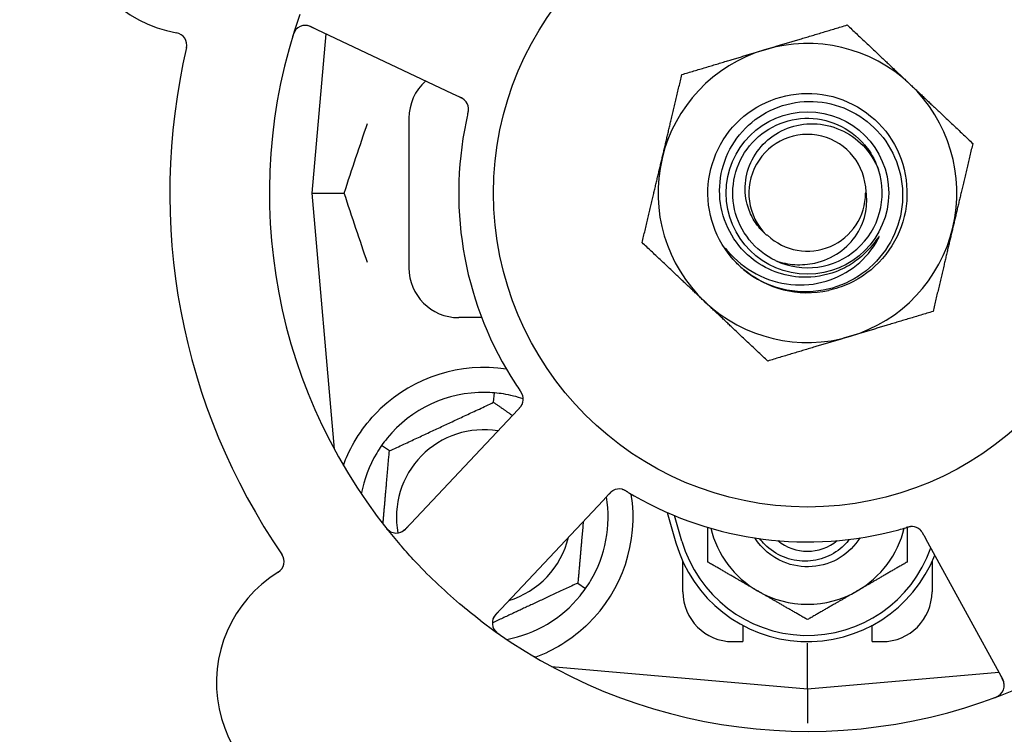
# Model space of a CAD drawing. Header units: inches. Extents: x 18 to 846, y -44 to 561.
# Tile 74 of 256: x 110.95 to 113.42, y 165.84 to 167.63. Entities that reach past the tile are written whole.
import ezdxf

# ---------------------------------------------------------------- set-up
doc = ezdxf.new("R2010")
doc.units = ezdxf.units.IN
doc.header["$LTSCALE"] = 24
doc.header["$MEASUREMENT"] = 0
doc.layers.add('Dimension (ANSI)', color=7, linetype='Continuous', lineweight=25)
doc.layers.add('Visible (ANSI)', color=7, linetype='Continuous', lineweight=30)
doc.styles.add('Note Text (ANSI)', font='tahoma.ttf')
doc.dimstyles.new('SB Fraction-16 (ANSI)', dxfattribs={"dimscale": 24, "dimtxt": 0.125, "dimasz": 0.098425, "dimexe": 0.125, "dimexo": 0.0625, "dimgap": 0.031496, "dimtad": 0, "dimtih": 1, "dimtoh": 1, "dimdec": 4, "dimrnd": 1e-08, "dimzin": 0, "dimdsep": 46, "dimlunit": 5, "dimtxsty": 'Note Text (ANSI)', "dimcen": 0.09, "dimdle": 0.393701, "dimclrd": 256, "dimclre": 256, "dimclrt": 256, "dimadec": 0, "dimazin": 3, "dimtfac": 0.96, "dimtofl": 0, "dimtmove": 0, "dimatfit": 3, "dimfxl": 1, "dimfrac": 2, "dimtolj": 1, "dimtzin": 12, "dimlwd": -1, "dimlwe": -1, "dimarcsym": 0})

# ---------------------------------------------------------------- blocks, each defined once
blk = doc.blocks.new('*D15')
at = {"layer": 'Defpoints', "color": 0, "transparency": 16777216}
for p in [(121.8191, 380.5815), (46.5863, 92.8698), (88.6941, 92.8698)]:
    blk.add_point(p, dxfattribs=at)
at = {"layer": 'Dimension (ANSI)', "transparency": 16777216}
for p, q in [((120.3191, 380.5815), (43.5863, 380.5815)), ((46.5863, 378.2193), (46.5863, 242.3754)), ((46.5863, 95.232), (46.5863, 237.0759)), ((87.1941, 92.8698), (43.5863, 92.8698))]:
    blk.add_line(p, q, dxfattribs=at)
for points in [[(46.1926, 378.2193), (46.98, 378.2193), (46.5863, 380.5815)], [(46.1926, 95.232), (46.98, 95.232), (46.5863, 92.8698)]]:
    blk.add_solid(points, dxfattribs=at)
at = {"layer": 'Dimension (ANSI)', "transparency": 16777216, "insert": (37.4463, 241.6195), "char_height": 3, "attachment_point": 1, "style": 'Note Text (ANSI)'}
blk.add_mtext('\\A1;287 11/16', dxfattribs=at)

msp = doc.modelspace()

# ---------------------------------------------------------------- linework, layer by layer
at = {"layer": 'Visible (ANSI)'}
for p, q in [((111.68321, 167.61697), (112.03847, 167.44891)), ((111.72107, 167.59906), (111.68611, 167.19953)), ((112.03847, 167.44891), (112.05646, 167.4404)), ((111.92986, 167.38703), (111.92986, 167.01203)), ((111.68611, 167.19953), (111.76758, 167.19953)), ((111.68611, 167.19953), (111.74228, 166.55755)), ((112.11257, 166.88703), (112.05486, 166.88703)), ((112.14252, 166.67461), (112.1446, 166.69834)), ((112.20423, 166.65699), (112.1906, 166.64253)), ((112.1906, 166.64253), (111.92098, 166.35659)), ((111.88089, 166.55261), (111.86138, 166.56628)), ((112.41724, 166.42884), (112.43089, 166.44331)), ((112.14762, 166.14289), (112.41724, 166.42884)), ((112.57753, 166.39861), (112.59986, 166.32203)), ((112.61486, 166.32641), (112.59611, 166.39068)), ((113.22162, 166.34176), (113.23116, 166.32433)), ((113.23116, 166.32433), (113.41979, 165.97955)), ((112.61736, 166.19953), (112.61736, 166.27508)), ((113.24236, 166.27508), (113.24236, 166.19953)), ((112.35383, 166.22146), (112.37335, 166.20779)), ((112.76736, 166.11537), (112.76736, 166.07453)), ((113.09236, 166.07453), (113.09236, 166.11537)), ((112.74236, 166.07453), (112.76736, 166.07453)), ((112.92986, 165.95578), (112.92986, 166.07037)), ((113.09236, 166.07453), (113.11736, 166.07453)), ((112.28788, 166.01195), (112.92986, 165.95578)), ((112.29111, 166.01167), (112.29111, 166.01021)), ((112.92986, 165.95578), (113.40982, 165.99777)), ((112.92986, 165.95578), (112.92986, 165.86979))]:
    msp.add_line(p, q, dxfattribs=at)
for radius in [0.7875, 0.20385]:
    msp.add_circle((112.92986, 167.19953), radius, dxfattribs=at)
for centre, radius, start, end in [((112.92986, 167.19953), 1.35, 16.62287, 76.74397), ((111.40443, 167.92114), 0.325, 49.56477, 259.80207), ((112.92986, 167.19953), 0.875, 24.19111, 69.17573), ((112.92986, 167.19953), 1.35, 160.62287, 220.74397), ((111.66985, 167.58872), 0.03125, 64.68342, 162.83549), ((111.34136, 167.57052), 0.03125, 346.85452, 79.80207), ((112.92986, 167.19953), 0.375, 46.68342, 106.68342), ((112.92986, 167.19953), 1.6, 166.81714, 214.5497), ((112.92986, 167.19953), 0.375, 106.68342, 166.68342), ((112.05486, 167.38703), 0.125, 131.64189, 180), ((112.92986, 167.19953), 0.375, 346.68342, 46.68342), ((112.04831, 167.40968), 0.03125, 5.46904, 47.46837), ((112.92986, 167.19953), 0.875, 168.19111, 213.17573), ((112.92986, 167.19953), 0.14696, 1.25861, 225.29572), ((112.92986, 167.19953), 0.375, 166.68342, 226.68342), ((112.92986, 167.19953), 0.1875, 244.71096, 18.15663), ((112.92986, 167.19953), 0.14583, 226.55117, 0.00317), ((112.92986, 167.19953), 0.375, 286.68342, 346.68342), ((112.05486, 167.01203), 0.125, 180, 270), ((112.92986, 167.19953), 0.25, 226.19222, 229.96044), ((112.92986, 167.19953), 0.25, 229.96044, 282.10596), ((112.92986, 167.19953), 0.375, 226.68342, 286.68342), ((112.11736, 166.38703), 0.375, 81.21293, 133.75453), ((112.11736, 166.38703), 0.3125, 89.15807, 140.84193), ((112.11736, 166.38703), 0.3125, 71.46237, 80.84193), ((112.18547, 166.68265), 0.03125, 334.67765, 16.13682), ((112.11736, 166.38703), 0.21875, 80.57954, 190.53406), ((112.11736, 166.38703), 0.3125, 149.15807, 169.28378), ((112.45758, 166.42607), 0.03125, 77.46904, 119.46837), ((112.11736, 166.38703), 0.375, 314.27762, 8.78707), ((112.11736, 166.38703), 0.3125, 329.15807, 9.35248), ((112.92986, 167.19953), 0.875, 240.19111, 285.17573), ((111.89825, 166.37803), 0.03125, 218.53135, 316.68342), ((112.92986, 166.41828), 0.25, 193.73904, 240), ((112.92986, 166.41828), 0.25, 300, 346.26096), ((113.19142, 166.33185), 0.03125, 46.67765, 88.13682), ((112.11736, 166.38703), 0.21875, 286.71618, 346.65066), ((112.92986, 166.41828), 0.34375, 196.2602, 338.3076), ((112.92986, 166.41828), 0.32812, 196.2602, 340.60541), ((112.92986, 166.41828), 0.11727, 230.56429, 309.43571), ((111.5857, 166.27529), 0.03125, 301.56477, 34.51231), ((111.77219, 165.97175), 0.325, 121.56477, 331.80207), ((112.11736, 166.38703), 0.3125, 280.71622, 320.84193), ((112.74236, 166.19953), 0.125, 180, 270), ((112.92986, 166.41828), 0.25, 240, 300), ((113.11736, 166.19953), 0.125, 270, 0), ((112.17036, 166.12145), 0.03125, 136.68342, 234.83549), ((112.92986, 167.19953), 1.35, 232.62287, 292.74397), ((113.39237, 165.96455), 0.03125, 290.53135, 28.68342)]:
    msp.add_arc(centre, radius, start, end, dxfattribs=at)
for points, knots in [([(111.69054, 167.6135), (111.68969, 167.6139), (111.68883, 167.61431), (111.68548, 167.61586), (111.68298, 167.61692), (111.67868, 167.61843), (111.6768, 167.61895), (111.67368, 167.6196), (111.67224, 167.61979), (111.66997, 167.61993), (111.66911, 167.61994), (111.66821, 167.61992), (111.66802, 167.61991), (111.66785, 167.6199)], [0, 0, 0, 0, 0.007248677, 0.007248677, 0.028564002, 0.028564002, 0.047482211, 0.047482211, 0.065361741, 0.065361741, 0.076705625, 0.076705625, 0.079955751, 0.079955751, 0.079955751, 0.079955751]), ([(111.64697, 167.61001), (111.64678, 167.60979), (111.64654, 167.60952), (111.64577, 167.6086), (111.64521, 167.60785), (111.64404, 167.60611), (111.64338, 167.60503), (111.64238, 167.60308), (111.64207, 167.60245), (111.64133, 167.60085), (111.6409, 167.59984), (111.64004, 167.59766), (111.63962, 167.59648), (111.63899, 167.59462), (111.63876, 167.59391), (111.63833, 167.59253), (111.63812, 167.59185), (111.63791, 167.59116)], [0.051298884, 0.051298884, 0.051298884, 0.051298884, 0.057269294, 0.057269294, 0.069785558, 0.069785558, 0.083632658, 0.083632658, 0.089458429, 0.089458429, 0.097820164, 0.097820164, 0.107290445, 0.107290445, 0.113094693, 0.113094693, 0.118968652, 0.118968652, 0.118968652, 0.118968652]), ([(112.7568, 167.01912), (112.70614, 167.06771), (112.67748, 167.13843), (112.68003, 167.20858), (112.68257, 167.27871), (112.71624, 167.34715), (112.77026, 167.39195), (112.82425, 167.43675), (112.89771, 167.45719), (112.96708, 167.44675), (113.03807, 167.43606), (113.10356, 167.39313), (113.14169, 167.33231), (113.17942, 167.2721), (113.18973, 167.19542), (113.16923, 167.12739), (113.14875, 167.05944), (113.09788, 167.00127), (113.03326, 166.97192), (113.01694, 166.96451), (112.99981, 166.95896), (112.98228, 166.95529)], [5.2445607, 5.2445607, 5.2445607, 5.2445607, 6.086966, 6.086966, 6.086966, 6.9291128, 6.9291128, 6.9291128, 7.7710085, 7.7710085, 7.7710085, 8.6324711, 8.6324711, 8.6324711, 9.4850832, 9.4850832, 9.4850832, 10.3367446, 10.3367446, 10.3367446, 10.5518672, 10.5518672, 10.5518672, 10.5518672]), ([(112.07036, 167.43183), (112.0703, 167.43189), (112.07022, 167.43196), (112.07, 167.43217), (112.06984, 167.43232), (112.0691, 167.433), (112.06838, 167.4336), (112.06656, 167.43496), (112.06537, 167.43575), (112.06285, 167.43723), (112.06151, 167.43794), (112.05956, 167.43891), (112.05895, 167.43921), (112.05802, 167.43966), (112.05771, 167.43981), (112.0571, 167.4401), (112.0568, 167.44024), (112.0565, 167.44038)], [0.038929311, 0.038929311, 0.038929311, 0.038929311, 0.040726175, 0.040726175, 0.043941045, 0.043941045, 0.054249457, 0.054249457, 0.066768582, 0.066768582, 0.078206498, 0.078206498, 0.083402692, 0.083402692, 0.086046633, 0.086046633, 0.088630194, 0.088630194, 0.088630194, 0.088630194]), ([(112.06978, 167.4324), (112.06978, 167.4324), (112.06978, 167.4324), (112.06973, 167.43245), (112.06956, 167.4326), (112.06905, 167.43306), (112.06864, 167.43342), (112.06769, 167.43418), (112.06716, 167.43458), (112.06646, 167.43507), (112.06628, 167.43519), (112.06495, 167.43607), (112.06337, 167.437), (112.06075, 167.43834), (112.05996, 167.43873), (112.05872, 167.43933), (112.05829, 167.43953), (112.05741, 167.43995), (112.05695, 167.44017), (112.0565, 167.44038)], [0.028019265, 0.028019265, 0.028019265, 0.028019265, 0.028672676, 0.028672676, 0.033062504, 0.033062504, 0.040781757, 0.040781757, 0.051074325, 0.051074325, 0.054504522, 0.054504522, 0.07506277, 0.07506277, 0.083066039, 0.083066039, 0.087153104, 0.087153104, 0.091266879, 0.091266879, 0.091266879, 0.091266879]), ([(112.91708, 166.9883), (112.89359, 166.98907), (112.8704, 166.99375), (112.82629, 167.01055), (112.80569, 167.02262), (112.76581, 167.05586), (112.74791, 167.078), (112.7214, 167.12813), (112.71316, 167.1557), (112.70762, 167.21272), (112.71049, 167.24165), (112.72719, 167.29708), (112.74097, 167.32301), (112.77785, 167.36839), (112.80067, 167.38734), (112.85254, 167.41561), (112.88113, 167.42455), (112.94044, 167.43107), (112.97058, 167.42846), (113.02848, 167.4118), (113.05565, 167.39781), (113.10334, 167.36004), (113.12335, 167.33655), (113.15342, 167.28299), (113.1631, 167.25338), (113.17065, 167.19182), (113.16834, 167.16045), (113.15179, 167.10007), (113.13761, 167.07167), (113.09901, 167.02162), (113.07488, 167.00054), (113.01966, 166.96861), (112.98904, 166.95817), (112.95729, 166.95386)], [-3.5801326, -3.5801326, -3.5801326, -3.5801326, -3.4004535, -3.4004535, -3.2191752, -3.2191752, -3.0035583, -3.0035583, -2.7857358, -2.7857358, -2.5657084, -2.5657084, -2.3434763, -2.3434763, -2.1190401, -2.1190401, -1.8924003, -1.8924003, -1.6635571, -1.6635571, -1.4325112, -1.4325112, -1.1992628, -1.1992628, -0.9638125, -0.9638125, -0.7261606, -0.7261606, -0.4863077, -0.4863077, -0.244254, -0.244254, 0, 0, 0, 0]), ([(112.07736, 167.39667), (112.07725, 167.39621), (112.07714, 167.39571), (112.07701, 167.39517), (112.07592, 167.3904), (112.07448, 167.38386), (112.07338, 167.3786)], [0.48080563, 0.48080563, 0.48080563, 0.48080563, 0.5329828, 0.5329828, 0.5329828, 1, 1, 1, 1]), ([(112.07737, 167.39671), (112.07743, 167.397), (112.0775, 167.39729), (112.07768, 167.39808), (112.07779, 167.39858), (112.07814, 167.40013), (112.07837, 167.4012), (112.07879, 167.40343), (112.07899, 167.40462), (112.07931, 167.40696), (112.07941, 167.40808), (112.07952, 167.41029), (112.0795, 167.41129), (112.07943, 167.41253), (112.0794, 167.41286), (112.07937, 167.41312)], [0.001596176, 0.001596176, 0.001596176, 0.001596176, 0.003937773, 0.003937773, 0.007842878, 0.007842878, 0.016055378, 0.016055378, 0.025513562, 0.025513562, 0.03719134, 0.03719134, 0.0541939, 0.0541939, 0.061558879, 0.061558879, 0.061558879, 0.061558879]), ([(112.07737, 167.39671), (112.07749, 167.39724), (112.07761, 167.39777), (112.07786, 167.39883), (112.07798, 167.39936), (112.07837, 167.40114), (112.07862, 167.40239), (112.07899, 167.40443), (112.07912, 167.40527), (112.07937, 167.4072), (112.07945, 167.40821), (112.07953, 167.41001), (112.07953, 167.41082), (112.07947, 167.4121), (112.07943, 167.41264), (112.07939, 167.41295), (112.07939, 167.413), (112.07939, 167.41301), (112.07939, 167.41301), (112.07939, 167.41301)], [0, 0, 0, 0, 0.004180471, 0.004180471, 0.008305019, 0.008305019, 0.018114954, 0.018114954, 0.025612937, 0.025612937, 0.036850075, 0.036850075, 0.047489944, 0.047489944, 0.05608938, 0.05608938, 0.05828692, 0.05828692, 0.058652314, 0.058652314, 0.058652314, 0.058652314]), ([(112.84976, 167.03), (112.79848, 167.05423), (112.75944, 167.10294), (112.74696, 167.15828), (112.73448, 167.2136), (112.74882, 167.27435), (112.78473, 167.31825), (112.82057, 167.36206), (112.87711, 167.38815), (112.9337, 167.38699), (112.99039, 167.38583), (113.04591, 167.35734), (113.07991, 167.31196), (113.09214, 167.29565), (113.10148, 167.27728), (113.10776, 167.2579)], [5.153766, 5.153766, 5.153766, 5.153766, 6.061332, 6.061332, 6.061332, 6.968806, 6.968806, 6.968806, 7.8744508, 7.8744508, 7.8744508, 8.7817425, 8.7817425, 8.7817425, 9.107885, 9.107885, 9.107885, 9.107885]), ([(112.82648, 167.09508), (112.8173, 167.10288), (112.80911, 167.11179), (112.79427, 167.13247), (112.78796, 167.14435), (112.77626, 167.17579), (112.77304, 167.19588), (112.77443, 167.23673), (112.77923, 167.25709), (112.79652, 167.29538), (112.80904, 167.31285), (112.84042, 167.34246), (112.85913, 167.35416), (112.90048, 167.37002), (112.92279, 167.37382), (112.9682, 167.37273), (112.99084, 167.36764), (113.03346, 167.34891), (113.05293, 167.33526), (113.08602, 167.30092), (113.09915, 167.2804), (113.10803, 167.25796)], [-1.5503297, -1.5503297, -1.5503297, -1.5503297, -1.4577971, -1.4577971, -1.3550285, -1.3550285, -1.200467, -1.200467, -1.0416694, -1.0416694, -0.8786368, -0.8786368, -0.7113708, -0.7113708, -0.5398726, -0.5398726, -0.3641439, -0.3641439, -0.1841858, -0.1841858, 0, 0, 0, 0]), ([(112.84976, 167.03), (112.86549, 167.02452), (112.88188, 167.02117), (112.91526, 167.01903), (112.93209, 167.02029), (112.97044, 167.02879), (112.99124, 167.03782), (113.02726, 167.06297), (113.04234, 167.07853), (113.06495, 167.11383), (113.07258, 167.13302), (113.07915, 167.16957), (113.07938, 167.18634), (113.07678, 167.20276)], [-0.89666376, -0.89666376, -0.89666376, -0.89666376, -0.7697294, -0.7697294, -0.64162523, -0.64162523, -0.47009117, -0.47009117, -0.30597672, -0.30597672, -0.14928046, -0.14928046, -0.02134877, -0.02134877, -0.02134877, -0.02134877]), ([(112.73005, 167.05399), (112.74988, 167.03065), (112.77388, 167.01121), (112.82809, 166.98229), (112.85784, 166.97318), (112.91825, 166.96715), (112.94828, 166.96996), (113.00465, 166.98685), (113.03052, 167.00044), (113.07476, 167.03636), (113.0929, 167.05805), (113.10628, 167.08266)], [-1.1317323, -1.1317323, -1.1317323, -1.1317323, -0.8984595, -0.8984595, -0.6634575, -0.6634575, -0.435379, -0.435379, -0.2142259, -0.2142259, 0, 0, 0, 0]), ([(113.10628, 167.08266), (113.10708, 167.08413), (113.10794, 167.08579), (113.10891, 167.0879), (113.10933, 167.08888), (113.10957, 167.08969), (113.10961, 167.08985), (113.10963, 167.09003), (113.10963, 167.09008), (113.10962, 167.09015), (113.10961, 167.09017), (113.10959, 167.0902), (113.10958, 167.09021), (113.10955, 167.09023), (113.10954, 167.09023), (113.1095, 167.09023), (113.10947, 167.09022), (113.1094, 167.09019), (113.10935, 167.09016), (113.10916, 167.09002), (113.10897, 167.08984), (113.10811, 167.08887), (113.10715, 167.08759), (113.10141, 167.0798), (113.09192, 167.06613), (113.07672, 167.05109)], [-0.32002064, -0.32002064, -0.32002064, -0.32002064, -0.25037654, -0.25037654, -0.22022079, -0.22022079, -0.21319305, -0.21319305, -0.21059304, -0.21059304, -0.20923641, -0.20923641, -0.20821255, -0.20821255, -0.20712521, -0.20712521, -0.2055378, -0.2055378, -0.20262718, -0.20262718, -0.19315319, -0.19315319, -0.1629071, -0.1629071, 0, 0, 0, 0]), ([(112.7568, 167.01912), (112.74897, 167.02666), (112.74161, 167.0348), (112.72959, 167.05036), (112.72591, 167.05612), (112.72408, 167.05949), (112.72375, 167.06012), (112.72354, 167.06068), (112.7235, 167.06081), (112.72348, 167.06094), (112.72348, 167.06098), (112.72348, 167.06104), (112.72349, 167.06105), (112.7235, 167.06108), (112.72351, 167.06109), (112.72353, 167.0611), (112.72354, 167.06111), (112.72358, 167.06111), (112.72361, 167.06111), (112.72368, 167.06108), (112.72373, 167.06105), (112.72458, 167.06048), (112.72691, 167.05769), (112.73005, 167.05399)], [-0.28928031, -0.28928031, -0.28928031, -0.28928031, -0.16787143, -0.16787143, -0.06646306, -0.06646306, -0.04917499, -0.04917499, -0.04476579, -0.04476579, -0.04306859, -0.04306859, -0.04215282, -0.04215282, -0.04143605, -0.04143605, -0.040655, -0.040655, -0.03948059, -0.03948059, -0.0370912, -0.0370912, 0, 0, 0, 0]), ([(113.07672, 167.05109), (113.06681, 167.04128), (113.05604, 167.03246), (113.03087, 167.01559), (113.01629, 167.00806), (112.9742, 166.99207), (112.94571, 166.98735), (112.91708, 166.9883)], [-0.44935864, -0.44935864, -0.44935864, -0.44935864, -0.34320731, -0.34320731, -0.21838639, -0.21838639, 0, 0, 0, 0]), ([(112.95729, 166.95386), (112.93983, 166.9515), (112.92216, 166.95105), (112.88677, 166.954), (112.86915, 166.95746), (112.82168, 166.97233), (112.79339, 166.98774), (112.76903, 167.00813)], [-0.51193076, -0.51193076, -0.51193076, -0.51193076, -0.37804019, -0.37804019, -0.24204071, -0.24204071, 0, 0, 0, 0]), ([(112.21569, 166.6906), (112.21563, 166.69083), (112.21555, 166.69112), (112.21528, 166.69196), (112.21507, 166.69256), (112.21458, 166.69381), (112.21431, 166.69446), (112.2137, 166.69574), (112.21339, 166.69636), (112.2126, 166.69783), (112.21208, 166.69873), (112.21129, 166.70003), (112.21105, 166.70042), (112.21016, 166.70182), (112.20947, 166.70286), (112.20856, 166.7042), (112.20834, 166.70453), (112.20801, 166.70501), (112.20791, 166.70515), (112.20781, 166.7053)], [0.044252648, 0.044252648, 0.044252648, 0.044252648, 0.050671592, 0.050671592, 0.061250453, 0.061250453, 0.071050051, 0.071050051, 0.078610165, 0.078610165, 0.087196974, 0.087196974, 0.090753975, 0.090753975, 0.100050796, 0.100050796, 0.103147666, 0.103147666, 0.104517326, 0.104517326, 0.104517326, 0.104517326]), ([(112.2156, 166.69097), (112.2156, 166.69097), (112.21559, 166.691), (112.21555, 166.69113), (112.21551, 166.69126), (112.21538, 166.69169), (112.21527, 166.69204), (112.21487, 166.6932), (112.21452, 166.69407), (112.21368, 166.69589), (112.2132, 166.69682), (112.21199, 166.69895), (112.21123, 166.70019), (112.20969, 166.70255), (112.2089, 166.7037), (112.20803, 166.70498), (112.20792, 166.70514), (112.20781, 166.7053)], [0.030853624, 0.030853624, 0.030853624, 0.030853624, 0.032941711, 0.032941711, 0.036385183, 0.036385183, 0.042347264, 0.042347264, 0.055267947, 0.055267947, 0.065838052, 0.065838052, 0.077516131, 0.077516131, 0.087897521, 0.087897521, 0.089364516, 0.089364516, 0.089364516, 0.089364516]), ([(111.76548, 166.51645), (111.76789, 166.52306), (111.77049, 166.52969), (111.78178, 166.55579), (111.79349, 166.57783), (111.82248, 166.62009), (111.83969, 166.64035), (111.85802, 166.6579)], [1.38940877, 1.38940877, 1.38940877, 1.38940877, 1.45134152, 1.45134152, 1.64787025, 1.64787025, 1.84130789, 1.84130789, 1.84130789, 1.84130789]), ([(112.20423, 166.65699), (112.20459, 166.65738), (112.20496, 166.65777), (112.20567, 166.65852), (112.20601, 166.65889), (112.20678, 166.65972), (112.20721, 166.66018), (112.2087, 166.66184), (112.20962, 166.66293), (112.21099, 166.6647), (112.21155, 166.6655), (112.21249, 166.66699), (112.21288, 166.66765), (112.21348, 166.66878), (112.21372, 166.66929), (112.21386, 166.66958), (112.21388, 166.66962), (112.21388, 166.66962), (112.21388, 166.66962), (112.21388, 166.66962)], [0, 0, 0, 0, 0.004355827, 0.004355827, 0.0086878, 0.0086878, 0.014307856, 0.014307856, 0.029588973, 0.029588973, 0.043844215, 0.043844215, 0.05417139, 0.05417139, 0.061954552, 0.061954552, 0.063871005, 0.063871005, 0.063878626, 0.063878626, 0.063878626, 0.063878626]), ([(112.20426, 166.65702), (112.20447, 166.65724), (112.20467, 166.65746), (112.20579, 166.65865), (112.20673, 166.65966), (112.20863, 166.66181), (112.20961, 166.66298), (112.21124, 166.66513), (112.21192, 166.66614), (112.2131, 166.66808), (112.2136, 166.66905), (112.21399, 166.66988), (112.21405, 166.67), (112.21409, 166.67011)], [0, 0, 0, 0, 0.002309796, 0.002309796, 0.012623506, 0.012623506, 0.024338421, 0.024338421, 0.035397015, 0.035397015, 0.047442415, 0.047442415, 0.049661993, 0.049661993, 0.049661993, 0.049661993]), ([(112.4789, 166.44969), (112.47865, 166.44985), (112.47839, 166.45), (112.47769, 166.45042), (112.47726, 166.45068), (112.47589, 166.45148), (112.47494, 166.45203), (112.47295, 166.45313), (112.47188, 166.45368), (112.46975, 166.45471), (112.46872, 166.45515), (112.46666, 166.45594), (112.4657, 166.45623), (112.4645, 166.45654), (112.46416, 166.45662), (112.46391, 166.45667)], [0.001596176, 0.001596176, 0.001596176, 0.001596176, 0.00393777, 0.00393777, 0.007842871, 0.007842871, 0.016055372, 0.016055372, 0.025513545, 0.025513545, 0.037191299, 0.037191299, 0.054193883, 0.054193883, 0.061558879, 0.061558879, 0.061558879, 0.061558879]), ([(112.4789, 166.44969), (112.47843, 166.44997), (112.47797, 166.45026), (112.47703, 166.45082), (112.47657, 166.45109), (112.475, 166.45201), (112.47389, 166.45264), (112.47206, 166.45362), (112.4713, 166.45401), (112.46955, 166.45484), (112.46861, 166.45523), (112.46692, 166.45586), (112.46615, 166.45611), (112.46491, 166.45645), (112.46439, 166.45657), (112.46408, 166.45664), (112.46404, 166.45665), (112.46402, 166.45665), (112.46402, 166.45665), (112.46402, 166.45665)], [0, 0, 0, 0, 0.004180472, 0.004180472, 0.008305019, 0.008305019, 0.018114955, 0.018114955, 0.025612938, 0.025612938, 0.036850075, 0.036850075, 0.047489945, 0.047489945, 0.056089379, 0.056089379, 0.05828692, 0.05828692, 0.058652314, 0.058652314, 0.058652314, 0.058652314]), ([(112.44334, 166.45389), (112.44326, 166.45384), (112.44317, 166.4538), (112.4429, 166.45365), (112.4427, 166.45354), (112.44183, 166.45304), (112.44104, 166.45254), (112.43919, 166.45124), (112.43806, 166.45035), (112.43588, 166.44841), (112.43479, 166.44736), (112.43326, 166.4458), (112.43278, 166.44531), (112.43208, 166.44457), (112.43184, 166.44432), (112.43137, 166.44383), (112.43115, 166.44359), (112.43092, 166.44335)], [0.038929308, 0.038929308, 0.038929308, 0.038929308, 0.040726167, 0.040726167, 0.043941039, 0.043941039, 0.054249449, 0.054249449, 0.066768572, 0.066768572, 0.07820649, 0.07820649, 0.083402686, 0.083402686, 0.086046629, 0.086046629, 0.08863019, 0.08863019, 0.08863019, 0.08863019]), ([(112.44262, 166.45351), (112.44262, 166.45351), (112.44261, 166.45351), (112.44255, 166.45347), (112.44235, 166.45336), (112.44176, 166.45302), (112.44129, 166.45274), (112.44027, 166.45207), (112.43973, 166.45169), (112.43904, 166.45117), (112.43887, 166.45104), (112.43763, 166.45005), (112.43626, 166.44883), (112.43417, 166.44675), (112.43356, 166.44612), (112.43261, 166.44513), (112.43228, 166.44478), (112.43161, 166.44408), (112.43126, 166.44371), (112.43092, 166.44335)], [0.028019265, 0.028019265, 0.028019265, 0.028019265, 0.028672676, 0.028672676, 0.033062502, 0.033062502, 0.040781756, 0.040781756, 0.051074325, 0.051074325, 0.054504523, 0.054504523, 0.075062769, 0.075062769, 0.083066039, 0.083066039, 0.087153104, 0.087153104, 0.091266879, 0.091266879, 0.091266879, 0.091266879]), ([(112.47894, 166.44967), (112.47934, 166.44943), (112.47978, 166.44916), (112.48025, 166.44888), (112.48446, 166.44637), (112.49023, 166.44298), (112.49489, 166.44031)], [0.48080563, 0.48080563, 0.48080563, 0.48080563, 0.5329828, 0.5329828, 0.5329828, 1, 1, 1, 1]), ([(111.86941, 166.3641), (111.8698, 166.36361), (111.87018, 166.36312), (111.87123, 166.36181), (111.87191, 166.36098), (111.87321, 166.35946), (111.87382, 166.35877), (111.87543, 166.35703), (111.87646, 166.35598), (111.87833, 166.35425), (111.87919, 166.35351), (111.88071, 166.35232), (111.88138, 166.35184), (111.88277, 166.35092), (111.88346, 166.35052), (111.88425, 166.35009), (111.88442, 166.35001), (111.88457, 166.34993)], [0, 0, 0, 0, 0.005149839, 0.005149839, 0.013554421, 0.013554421, 0.020527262, 0.020527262, 0.031641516, 0.031641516, 0.041623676, 0.041623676, 0.051235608, 0.051235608, 0.063734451, 0.063734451, 0.067355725, 0.067355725, 0.067355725, 0.067355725]), ([(111.90784, 166.34829), (111.90812, 166.34838), (111.90847, 166.34851), (111.91014, 166.34916), (111.91173, 166.34991), (111.91445, 166.35153), (111.9157, 166.35239), (111.91875, 166.35477), (111.92058, 166.35641), (111.92312, 166.35891), (111.92385, 166.35966), (111.92524, 166.3611), (111.9259, 166.3618), (111.92656, 166.3625)], [0.058736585, 0.058736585, 0.058736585, 0.058736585, 0.064782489, 0.064782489, 0.086145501, 0.086145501, 0.103238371, 0.103238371, 0.123434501, 0.123434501, 0.131598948, 0.131598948, 0.13893919, 0.13893919, 0.13893919, 0.13893919]), ([(113.19282, 166.36307), (113.19282, 166.36307), (113.19279, 166.36307), (113.19265, 166.36308), (113.19251, 166.36308), (113.19206, 166.36309), (113.1917, 166.36309), (113.19047, 166.36307), (113.18953, 166.36301), (113.18754, 166.36277), (113.18651, 166.3626), (113.18411, 166.36211), (113.1827, 166.36177), (113.17997, 166.36103), (113.17864, 166.36064), (113.17715, 166.36021), (113.17697, 166.36015), (113.17678, 166.3601)], [0.030853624, 0.030853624, 0.030853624, 0.030853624, 0.032941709, 0.032941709, 0.03638518, 0.03638518, 0.042347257, 0.042347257, 0.055267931, 0.055267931, 0.065838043, 0.065838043, 0.077516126, 0.077516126, 0.087897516, 0.087897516, 0.089364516, 0.089364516, 0.089364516, 0.089364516]), ([(113.19319, 166.36305), (113.19296, 166.36306), (113.19266, 166.36307), (113.19178, 166.36308), (113.19114, 166.36307), (113.1898, 166.36299), (113.18909, 166.36293), (113.18769, 166.36275), (113.18701, 166.36264), (113.18536, 166.36234), (113.18435, 166.36213), (113.18287, 166.36178), (113.18242, 166.36167), (113.18081, 166.36125), (113.17961, 166.36092), (113.17806, 166.36047), (113.17767, 166.36036), (113.17712, 166.3602), (113.17695, 166.36015), (113.17678, 166.3601)], [0.044252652, 0.044252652, 0.044252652, 0.044252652, 0.050671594, 0.050671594, 0.061250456, 0.061250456, 0.071050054, 0.071050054, 0.078610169, 0.078610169, 0.087196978, 0.087196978, 0.090753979, 0.090753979, 0.100050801, 0.100050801, 0.10314767, 0.10314767, 0.10451733, 0.10451733, 0.10451733, 0.10451733]), ([(113.06149, 166.33471), (113.04895, 166.31491), (113.03212, 166.29784), (113.01219, 166.28549), (112.96994, 166.25929), (112.91489, 166.255), (112.86909, 166.27433), (112.84003, 166.2866), (112.81519, 166.30818), (112.79818, 166.33471)], [6.8488771, 6.8488771, 6.8488771, 6.8488771, 7.2990044, 7.2990044, 7.2990044, 8.2534333, 8.2534333, 8.2534333, 8.8590861, 8.8590861, 8.8590861, 8.8590861]), ([(113.03506, 166.33088), (113.03115, 166.32574), (113.02687, 166.32088), (113.00939, 166.30364), (112.99416, 166.29362), (112.96045, 166.27981), (112.94226, 166.27627), (112.90524, 166.27631), (112.88678, 166.28), (112.85201, 166.29432), (112.83608, 166.30492), (112.818, 166.32283), (112.8137, 166.3277), (112.80974, 166.33282)], [-1.06231766, -1.06231766, -1.06231766, -1.06231766, -1.01273267, -1.01273267, -0.87465824, -0.87465824, -0.73438222, -0.73438222, -0.59190522, -0.59190522, -0.44722789, -0.44722789, -0.39760805, -0.39760805, -0.39760805, -0.39760805]), ([(113.2216, 166.3418), (113.22145, 166.34206), (113.22131, 166.34232), (113.22052, 166.34376), (113.21986, 166.34496), (113.2184, 166.34744), (113.21759, 166.34873), (113.21604, 166.35094), (113.21529, 166.35191), (113.21381, 166.35363), (113.21304, 166.3544), (113.21237, 166.35503), (113.21228, 166.35512), (113.21219, 166.3552)], [0, 0, 0, 0, 0.002309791, 0.002309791, 0.012623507, 0.012623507, 0.024338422, 0.024338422, 0.035397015, 0.035397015, 0.047442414, 0.047442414, 0.049661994, 0.049661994, 0.049661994, 0.049661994]), ([(113.22162, 166.34177), (113.22136, 166.34223), (113.22111, 166.3427), (113.22061, 166.3436), (113.22037, 166.34404), (113.21981, 166.34504), (113.2195, 166.34558), (113.21839, 166.34751), (113.21763, 166.34872), (113.21637, 166.35057), (113.21579, 166.35136), (113.21467, 166.35271), (113.21415, 166.35328), (113.21327, 166.3542), (113.21286, 166.35459), (113.21262, 166.35481), (113.21259, 166.35484), (113.21259, 166.35484), (113.21259, 166.35484), (113.21259, 166.35484)], [0, 0, 0, 0, 0.004355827, 0.004355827, 0.008687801, 0.008687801, 0.014307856, 0.014307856, 0.029588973, 0.029588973, 0.043844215, 0.043844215, 0.054171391, 0.054171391, 0.061954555, 0.061954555, 0.063871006, 0.063871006, 0.063878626, 0.063878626, 0.063878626, 0.063878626]), ([(112.11033, 166.12675), (112.09211, 166.14066), (112.07436, 166.15496), (112.03649, 166.18706), (112.0163, 166.20523), (111.97738, 166.24246), (111.95887, 166.26126), (111.92942, 166.29294), (111.91813, 166.30556), (111.90706, 166.31842)], [-0.73117336, -0.73117336, -0.73117336, -0.73117336, -0.55242948, -0.55242948, -0.34016147, -0.34016147, -0.13232742, -0.13232742, 0, 0, 0, 0]), ([(112.15319, 166.14879), (112.15254, 166.14811), (112.15189, 166.14741), (112.14938, 166.14471), (112.14759, 166.14266), (112.14483, 166.13904), (112.14375, 166.13741), (112.14217, 166.13464), (112.14155, 166.13333), (112.14071, 166.13121), (112.14044, 166.1304), (112.14018, 166.12954), (112.14013, 166.12936), (112.14008, 166.1292)], [0, 0, 0, 0, 0.007248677, 0.007248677, 0.028564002, 0.028564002, 0.04748221, 0.04748221, 0.065361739, 0.065361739, 0.076705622, 0.076705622, 0.079955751, 0.079955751, 0.079955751, 0.079955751]), ([(112.37916, 166.11855), (112.36402, 166.10378), (112.34707, 166.08986), (112.30806, 166.06309), (112.28565, 166.05119), (112.25992, 166.04014), (112.25421, 166.03784), (112.24846, 166.0357)], [0.55181372, 0.55181372, 0.55181372, 0.55181372, 0.71000954, 0.71000954, 0.90366002, 0.90366002, 0.95550669, 0.95550669, 0.95550669, 0.95550669]), ([(112.14304, 166.10627), (112.14319, 166.10603), (112.14337, 166.10572), (112.14401, 166.1047), (112.14455, 166.10393), (112.14584, 166.10228), (112.14667, 166.10133), (112.14821, 166.09976), (112.14872, 166.09928), (112.15001, 166.09808), (112.15084, 166.09736), (112.15264, 166.09587), (112.15364, 166.0951), (112.15522, 166.09393), (112.15581, 166.0935), (112.157, 166.09265), (112.15758, 166.09225), (112.15817, 166.09184)], [0.051298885, 0.051298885, 0.051298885, 0.051298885, 0.057269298, 0.057269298, 0.069785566, 0.069785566, 0.083632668, 0.083632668, 0.089458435, 0.089458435, 0.09782017, 0.09782017, 0.107290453, 0.107290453, 0.113094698, 0.113094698, 0.118968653, 0.118968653, 0.118968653, 0.118968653]), ([(113.42362, 165.96449), (113.42362, 165.96478), (113.42361, 165.96515), (113.42351, 165.96694), (113.42328, 165.96868), (113.42258, 165.97177), (113.42216, 165.97323), (113.42083, 165.97687), (113.41984, 165.97911), (113.41824, 165.98229), (113.41776, 165.98322), (113.41681, 165.98499), (113.41635, 165.98584), (113.41589, 165.98668)], [0.058736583, 0.058736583, 0.058736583, 0.058736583, 0.064782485, 0.064782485, 0.086145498, 0.086145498, 0.103238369, 0.103238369, 0.1234345, 0.1234345, 0.131598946, 0.131598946, 0.138939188, 0.138939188, 0.138939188, 0.138939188]), ([(113.39671, 165.93282), (113.3973, 165.93304), (113.39788, 165.93326), (113.39945, 165.93385), (113.40045, 165.93424), (113.40229, 165.935), (113.40314, 165.93537), (113.4053, 165.93636), (113.40661, 165.93702), (113.40884, 165.93826), (113.4098, 165.93885), (113.4114, 165.93993), (113.41207, 165.94042), (113.41337, 165.94145), (113.41397, 165.94199), (113.41462, 165.94261), (113.41475, 165.94274), (113.41487, 165.94286)], [0, 0, 0, 0, 0.005149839, 0.005149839, 0.013554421, 0.013554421, 0.020527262, 0.020527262, 0.031641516, 0.031641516, 0.041623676, 0.041623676, 0.051235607, 0.051235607, 0.06373445, 0.06373445, 0.067355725, 0.067355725, 0.067355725, 0.067355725])]:
    msp.add_open_spline(points, degree=3, knots=knots, dxfattribs=at)
for points, weights in [([(112.82221, 167.55875), (112.91846, 167.58759), (113.0296, 167.6209)], [1, 1.0379548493, 1]), ([(113.0296, 167.6209), (113.11401, 167.54131), (113.18712, 167.47237)], [1, 1.0379548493, 1]), ([(112.61481, 167.49659), (112.72595, 167.5299), (112.82221, 167.55875)], [1, 1.0379548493, 1]), ([(112.56494, 167.28591), (112.58809, 167.38369), (112.61481, 167.49659)], [1, 1.0379548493, 1]), ([(113.18712, 167.47237), (113.26023, 167.40344), (113.34465, 167.32384)], [1, 1.0379548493, 1]), ([(113.34465, 167.32384), (113.31792, 167.21094), (113.29478, 167.11316)], [1, 1.0379548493, 1]), ([(112.51508, 167.07522), (112.5418, 167.18813), (112.56494, 167.28591)], [1, 1.0379548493, 1]), ([(113.29478, 167.11316), (113.27163, 167.01538), (113.24491, 166.90247)], [1, 1.0379548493, 1]), ([(112.6726, 166.92669), (112.59949, 166.99563), (112.51508, 167.07522)], [1, 1.0379548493, 1]), ([(112.83012, 166.77816), (112.74571, 166.85776), (112.6726, 166.92669)], [1, 1.0379548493, 1]), ([(113.24491, 166.90247), (113.13377, 166.86917), (113.03752, 166.84032)], [1, 1.0379548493, 1]), ([(113.03752, 166.84032), (112.94127, 166.81147), (112.83012, 166.77816)], [1, 1.0379548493, 1]), ([(111.88089, 166.55261), (112.01171, 166.61361), (112.14252, 166.67461)], [1.04422863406, 1.20577136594, 1.04422863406]), ([(112.14252, 166.67461), (112.16713, 166.65738), (112.1897, 166.64158)], [1.04422863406, 1.07418802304, 1.09303499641]), ([(111.8649, 166.36986), (111.87237, 166.45522), (111.88089, 166.55261)], [1.11819795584, 1.14843950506, 1.04422863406]), ([(112.36734, 166.37592), (112.36107, 166.3042), (112.35383, 166.22146)], [1.12448377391, 1.13145726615, 1.04422863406]), ([(112.67986, 166.27395), (112.67986, 166.32005), (112.67986, 166.36101)], [1, 1.02228011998, 1.01840264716]), ([(113.17986, 166.36098), (113.17986, 166.32003), (113.17986, 166.27395)], [1.01840499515, 1.02227336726, 1]), ([(112.80486, 166.20178), (112.74685, 166.23527), (112.67986, 166.27395)], [1, 1.0379548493, 1]), ([(113.17986, 166.27395), (113.11287, 166.23527), (113.05486, 166.20178)], [1, 1.0379548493, 1]), ([(112.35383, 166.22146), (112.2422, 166.1694), (112.13911, 166.12133)], [1.04422863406, 1.17902301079, 1.08886732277]), ([(112.92986, 166.12961), (112.86287, 166.16828), (112.80486, 166.20178)], [1, 1.0379548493, 1]), ([(113.05486, 166.20178), (112.99685, 166.16828), (112.92986, 166.12961)], [1, 1.0379548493, 1]), ([(112.24846, 166.0357), (112.2469, 166.03583), (112.24533, 166.03596)], [0.999914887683, 0.9999148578, 0.999914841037])]:
    msp.add_rational_spline(points, weights, degree=2, dxfattribs=at)
for points in [[(111.76758, 167.19953), (111.78723, 167.25981), (111.80734, 167.31921), (111.82589, 167.37385)], [(111.82589, 167.02522), (111.80735, 167.07985), (111.78723, 167.13926), (111.76758, 167.19953)], [(113.07569, 167.19954), (113.07607, 167.20061), (113.07643, 167.20168), (113.07678, 167.20276)], [(112.82648, 167.09508), (112.82751, 167.0946), (112.82854, 167.09412), (112.82957, 167.09366)], [(112.19749, 166.72073), (112.20076, 166.71572), (112.20503, 166.70937), (112.20782, 166.70529)], [(112.1446, 166.69834), (112.137, 166.699), (112.12918, 166.69939), (112.12195, 166.6995)], [(112.1671, 166.69555), (112.15996, 166.6967), (112.15219, 166.69768), (112.1446, 166.69834)], [(111.87505, 166.58437), (111.87048, 166.57876), (111.86575, 166.57252), (111.86138, 166.56628)], [(111.86138, 166.56628), (111.85701, 166.56003), (111.85276, 166.55345), (111.84905, 166.54724)], [(113.15892, 166.35505), (113.16469, 166.35661), (113.17205, 166.35871), (113.17679, 166.3601)], [(112.35968, 166.1897), (112.36424, 166.19531), (112.36897, 166.20155), (112.37335, 166.20779)], [(112.37335, 166.20779), (112.37771, 166.21404), (112.38196, 166.22062), (112.38567, 166.22682)]]:
    msp.add_open_spline(points, degree=3, dxfattribs=at)

# ---------------------------------------------------------------- dimensions: what is measured, and where the dimension line sits
at = {"layer": 'Dimension (ANSI)'}
dim = msp.add_linear_dim(base=(46.58635, 92.8698), p1=(121.81912, 380.5815), p2=(88.69412, 92.8698), angle=270, dimstyle='SB Fraction-16 (ANSI)', override={"dimgap": 0.031496, "dimdec": 4, "dimtol": 0, "dimlim": 0, "dimtp": 0, "dimtm": 0, "dimtdec": 2, "dimatfit": 1}, dxfattribs=at)
dim.commit()
dim.dimension.update_dxf_attribs({"geometry": '*D15', "text_midpoint": (46.58635, 239.72565), "dimtype": 160})

doc.saveas('drawing.dxf')
